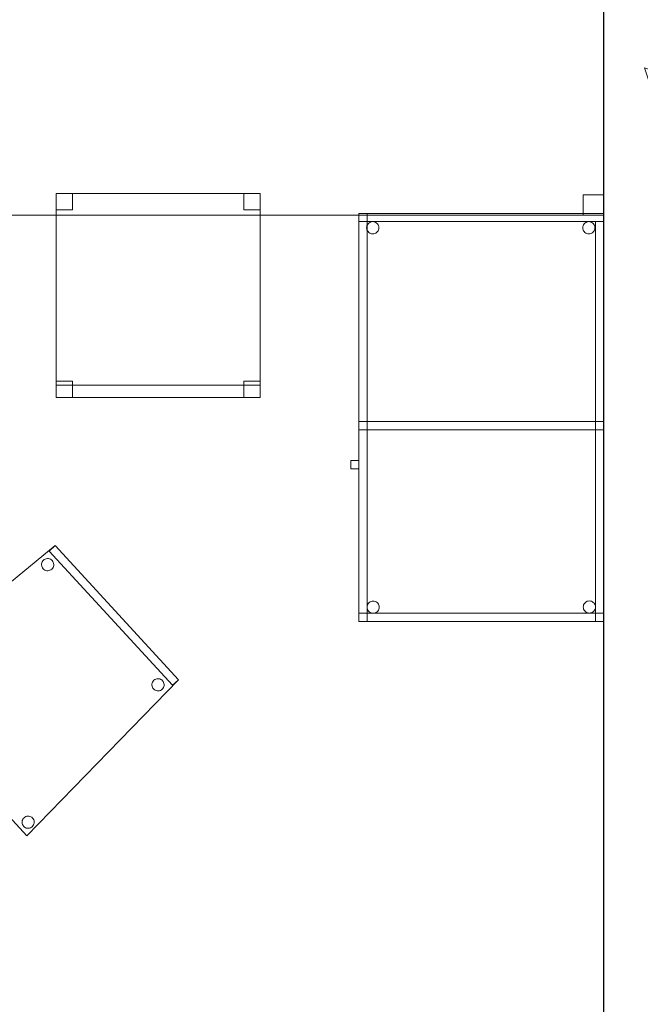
# Model space of a CAD drawing. Header units: metres. Extents: x 397.7 to 427.5, y 12.7 to 28.4.
# Tile 14 of 144: x 402.9 to 404.4, y 23.5 to 25.9. Entities that reach past the tile are written whole.
import ezdxf

# ---------------------------------------------------------------- set-up
doc = ezdxf.new("R2010")
doc.units = ezdxf.units.M
for name, color, linetype, lineweight in [('02_MOBILIARIO', 7, 'Continuous', 18), ('A-DETL-____-MBND', 7, 'Continuous', 18), ('A-DETL-GENF-OTLN', 7, 'Continuous', 18), ('A-WALL-____-MCUT', 7, 'Continuous', 25), ('A-WALL-____-OTLN', 7, 'Continuous', 25)]:
    doc.layers.add(name, color=color, linetype=linetype, lineweight=lineweight)

# ---------------------------------------------------------------- blocks, each defined once
blk = doc.blocks.new('Family - Taula 100X60_P3-156422-06_TEL_P3')
at = {"layer": 'A-DETL-____-MBND', "color": 253, "true_color": 0xaaaaaa}
for p, q in [((0.62, 1), (0.02, 1)), ((0.02, 1), (0.62, 1)), ((0.02, 1), (0.02, 0)), ((0.02, 0), (0.02, 1)), ((0.02, 0.98), (0.02, 1)), ((0.02, 1), (0.62, 1)), ((0.02, 0.98), (0.02, 1)), ((0.62, 1), (0.02, 1)), ((0.62, 1), (0.02, 1)), ((0.02, 1), (0.62, 1)), ((0.02, 1), (0.02, 0)), ((0.02, 0), (0.02, 1)), ((0.04, 0), (0.04, 1)), ((0.04, 1), (0.62, 1)), ((0.62, 1), (0.04, 1)), ((0.04, 1), (0.04, 0)), ((0.62, 0), (0.62, 1)), ((0.62, 1), (0.62, 0)), ((0.62, 1), (0.62, 0.98)), ((0.62, 0.98), (0.62, 1)), ((0.62, 1), (0.62, 0)), ((0.62, 0), (0.62, 1)), ((0.62, 0), (0.62, 1)), ((0.62, 1), (0.62, 0)), ((0.62, 0.98), (0.02, 0.98)), ((0.02, 0.98), (0.62, 0.98)), ((0.0389, 0.965), (0.0391, 0.9676)), ((0.0391, 0.9676), (0.0389, 0.965)), ((0.0391, 0.9676), (0.0398, 0.9701)), ((0.0398, 0.9701), (0.0391, 0.9676)), ((0.0398, 0.9701), (0.0409, 0.9725)), ((0.0409, 0.9725), (0.0398, 0.9701)), ((0.0409, 0.9725), (0.0424, 0.9746)), ((0.0424, 0.9746), (0.0409, 0.9725)), ((0.0424, 0.9746), (0.0442, 0.9764)), ((0.0442, 0.9764), (0.0424, 0.9746)), ((0.0442, 0.9764), (0.0464, 0.9779)), ((0.0464, 0.9779), (0.0442, 0.9764)), ((0.0464, 0.9779), (0.0487, 0.979)), ((0.0487, 0.979), (0.0464, 0.9779)), ((0.0487, 0.979), (0.0512, 0.9797)), ((0.0512, 0.9797), (0.0487, 0.979)), ((0.0512, 0.9797), (0.0538, 0.9799)), ((0.0538, 0.9799), (0.0512, 0.9797)), ((0.0538, 0.9799), (0.0564, 0.9797)), ((0.0564, 0.9797), (0.0538, 0.9799)), ((0.0564, 0.9797), (0.0589, 0.979)), ((0.0589, 0.979), (0.0564, 0.9797)), ((0.0589, 0.979), (0.0613, 0.9779)), ((0.0613, 0.9779), (0.0589, 0.979)), ((0.0613, 0.9779), (0.0634, 0.9764)), ((0.0634, 0.9764), (0.0613, 0.9779)), ((0.0634, 0.9764), (0.0653, 0.9746)), ((0.0653, 0.9746), (0.0634, 0.9764)), ((0.0653, 0.9746), (0.0668, 0.9725)), ((0.0668, 0.9725), (0.0653, 0.9746)), ((0.0668, 0.9725), (0.0679, 0.9701)), ((0.0679, 0.9701), (0.0668, 0.9725)), ((0.0679, 0.9701), (0.0685, 0.9676)), ((0.0685, 0.9676), (0.0679, 0.9701)), ((0.0685, 0.9676), (0.0688, 0.965)), ((0.0688, 0.965), (0.0685, 0.9676)), ((0.5689, 0.965), (0.5691, 0.9676)), ((0.5691, 0.9676), (0.5689, 0.965)), ((0.5691, 0.9676), (0.5698, 0.9701)), ((0.5698, 0.9701), (0.5691, 0.9676)), ((0.5698, 0.9701), (0.5709, 0.9725)), ((0.5709, 0.9725), (0.5698, 0.9701)), ((0.5709, 0.9725), (0.5724, 0.9746)), ((0.5724, 0.9746), (0.5709, 0.9725)), ((0.5724, 0.9746), (0.5742, 0.9764)), ((0.5742, 0.9764), (0.5724, 0.9746)), ((0.5742, 0.9764), (0.5764, 0.9779)), ((0.5764, 0.9779), (0.5742, 0.9764)), ((0.5764, 0.9779), (0.5787, 0.979)), ((0.5787, 0.979), (0.5764, 0.9779)), ((0.5787, 0.979), (0.5812, 0.9797)), ((0.5812, 0.9797), (0.5787, 0.979)), ((0.5812, 0.9797), (0.5838, 0.9799)), ((0.5838, 0.9799), (0.5812, 0.9797)), ((0.5838, 0.9799), (0.5864, 0.9797)), ((0.5864, 0.9797), (0.5838, 0.9799)), ((0.5864, 0.9797), (0.5889, 0.979)), ((0.5889, 0.979), (0.5864, 0.9797)), ((0.5889, 0.979), (0.5913, 0.9779)), ((0.5913, 0.9779), (0.5889, 0.979)), ((0.5913, 0.9779), (0.5934, 0.9764)), ((0.5934, 0.9764), (0.5913, 0.9779)), ((0.5934, 0.9764), (0.5953, 0.9746)), ((0.5953, 0.9746), (0.5934, 0.9764)), ((0.5953, 0.9746), (0.5968, 0.9725)), ((0.5968, 0.9725), (0.5953, 0.9746)), ((0.5968, 0.9725), (0.5979, 0.9701)), ((0.5979, 0.9701), (0.5968, 0.9725)), ((0.5979, 0.9701), (0.5985, 0.9676)), ((0.5985, 0.9676), (0.5979, 0.9701)), ((0.5985, 0.9676), (0.5988, 0.965)), ((0.5988, 0.965), (0.5985, 0.9676)), ((0.6, 0.98), (0.62, 0.98)), ((0.62, 0.98), (0.6, 0.98)), ((0.6, 0), (0.6, 0.98)), ((0.6, 0.98), (0.6, 0)), ((0.62, 0.98), (0.62, 0)), ((0.62, 0), (0.62, 0.98)), ((0.0391, 0.9624), (0.0389, 0.965)), ((0.0389, 0.965), (0.0391, 0.9624)), ((0.0398, 0.9599), (0.0391, 0.9624)), ((0.0391, 0.9624), (0.0398, 0.9599)), ((0.0409, 0.9575), (0.0398, 0.9599)), ((0.0398, 0.9599), (0.0409, 0.9575)), ((0.0424, 0.9554), (0.0409, 0.9575)), ((0.0409, 0.9575), (0.0424, 0.9554)), ((0.0442, 0.9536), (0.0424, 0.9554)), ((0.0424, 0.9554), (0.0442, 0.9536)), ((0.0464, 0.9521), (0.0442, 0.9536)), ((0.0442, 0.9536), (0.0464, 0.9521)), ((0.0487, 0.951), (0.0464, 0.9521)), ((0.0464, 0.9521), (0.0487, 0.951)), ((0.0512, 0.9503), (0.0487, 0.951)), ((0.0487, 0.951), (0.0512, 0.9503)), ((0.0538, 0.9501), (0.0512, 0.9503)), ((0.0512, 0.9503), (0.0538, 0.9501)), ((0.0564, 0.9503), (0.0538, 0.9501)), ((0.0538, 0.9501), (0.0564, 0.9503)), ((0.0589, 0.951), (0.0564, 0.9503)), ((0.0564, 0.9503), (0.0589, 0.951)), ((0.0613, 0.9521), (0.0589, 0.951)), ((0.0589, 0.951), (0.0613, 0.9521)), ((0.0634, 0.9536), (0.0613, 0.9521)), ((0.0613, 0.9521), (0.0634, 0.9536)), ((0.0653, 0.9554), (0.0634, 0.9536)), ((0.0634, 0.9536), (0.0653, 0.9554)), ((0.0668, 0.9575), (0.0653, 0.9554)), ((0.0653, 0.9554), (0.0668, 0.9575)), ((0.0679, 0.9599), (0.0668, 0.9575)), ((0.0668, 0.9575), (0.0679, 0.9599)), ((0.0685, 0.9624), (0.0679, 0.9599)), ((0.0679, 0.9599), (0.0685, 0.9624)), ((0.0688, 0.965), (0.0685, 0.9624)), ((0.0685, 0.9624), (0.0688, 0.965)), ((0.5691, 0.9624), (0.5689, 0.965)), ((0.5689, 0.965), (0.5691, 0.9624)), ((0.5698, 0.9599), (0.5691, 0.9624)), ((0.5691, 0.9624), (0.5698, 0.9599)), ((0.5709, 0.9575), (0.5698, 0.9599)), ((0.5698, 0.9599), (0.5709, 0.9575)), ((0.5724, 0.9554), (0.5709, 0.9575)), ((0.5709, 0.9575), (0.5724, 0.9554)), ((0.5742, 0.9536), (0.5724, 0.9554)), ((0.5724, 0.9554), (0.5742, 0.9536)), ((0.5764, 0.9521), (0.5742, 0.9536)), ((0.5742, 0.9536), (0.5764, 0.9521)), ((0.5787, 0.951), (0.5764, 0.9521)), ((0.5764, 0.9521), (0.5787, 0.951)), ((0.5812, 0.9503), (0.5787, 0.951)), ((0.5787, 0.951), (0.5812, 0.9503)), ((0.5838, 0.9501), (0.5812, 0.9503)), ((0.5812, 0.9503), (0.5838, 0.9501)), ((0.5864, 0.9503), (0.5838, 0.9501)), ((0.5838, 0.9501), (0.5864, 0.9503)), ((0.5889, 0.951), (0.5864, 0.9503)), ((0.5864, 0.9503), (0.5889, 0.951)), ((0.5913, 0.9521), (0.5889, 0.951)), ((0.5889, 0.951), (0.5913, 0.9521)), ((0.5934, 0.9536), (0.5913, 0.9521)), ((0.5913, 0.9521), (0.5934, 0.9536)), ((0.5953, 0.9554), (0.5934, 0.9536)), ((0.5934, 0.9536), (0.5953, 0.9554)), ((0.5968, 0.9575), (0.5953, 0.9554)), ((0.5953, 0.9554), (0.5968, 0.9575)), ((0.5979, 0.9599), (0.5968, 0.9575)), ((0.5968, 0.9575), (0.5979, 0.9599)), ((0.5985, 0.9624), (0.5979, 0.9599)), ((0.5979, 0.9599), (0.5985, 0.9624)), ((0.5988, 0.965), (0.5985, 0.9624)), ((0.5985, 0.9624), (0.5988, 0.965)), ((0.02, 0.47), (0.02, 0.49)), ((0.02, 0.49), (0.62, 0.49)), ((0.02, 0.47), (0.02, 0.49)), ((0.62, 0.49), (0.02, 0.49)), ((0.02, 0.49), (0.04, 0.49)), ((0.04, 0.49), (0.02, 0.49)), ((0.02, 0), (0.02, 0.49)), ((0.02, 0.49), (0.02, 0)), ((0.04, 0.47), (0.04, 0.49)), ((0.04, 0.49), (0.62, 0.49)), ((0.04, 0.47), (0.04, 0.49)), ((0.62, 0.49), (0.04, 0.49)), ((0.04, 0.49), (0.04, 0)), ((0.04, 0), (0.04, 0.49)), ((0.62, 0.49), (0.62, 0.47)), ((0.62, 0.47), (0.62, 0.49)), ((0.62, 0.49), (0.62, 0.47)), ((0.62, 0.47), (0.62, 0.49)), ((0.62, 0.47), (0.02, 0.47)), ((0.02, 0.47), (0.62, 0.47)), ((0.62, 0.47), (0.04, 0.47)), ((0.04, 0.47), (0.62, 0.47)), ((0, 0.3744), (0, 0.3944)), ((0, 0.3944), (0.02, 0.3944)), ((0.02, 0.3944), (0, 0.3944)), ((0, 0.3944), (0, 0.3744)), ((0.02, 0.3944), (0.02, 0.3744)), ((0.02, 0.3744), (0.02, 0.3944)), ((0.02, 0.3744), (0, 0.3744)), ((0, 0.3744), (0.02, 0.3744)), ((0.0475, 0.0479), (0.0499, 0.049)), ((0.0499, 0.049), (0.0475, 0.0479)), ((0.0499, 0.049), (0.0524, 0.0497)), ((0.0524, 0.0497), (0.0499, 0.049)), ((0.0524, 0.0497), (0.055, 0.0499)), ((0.055, 0.0499), (0.0524, 0.0497)), ((0.055, 0.0499), (0.0576, 0.0497)), ((0.0576, 0.0497), (0.055, 0.0499)), ((0.0576, 0.0497), (0.0601, 0.049)), ((0.0601, 0.049), (0.0576, 0.0497)), ((0.0601, 0.049), (0.0625, 0.0479)), ((0.0625, 0.0479), (0.0601, 0.049)), ((0.5776, 0.0482), (0.5799, 0.0493)), ((0.5799, 0.0493), (0.5776, 0.0482)), ((0.5799, 0.0493), (0.5824, 0.05)), ((0.5824, 0.05), (0.5799, 0.0493)), ((0.5824, 0.05), (0.585, 0.0502)), ((0.585, 0.0502), (0.5824, 0.05)), ((0.585, 0.0502), (0.5876, 0.05)), ((0.5876, 0.05), (0.585, 0.0502)), ((0.5876, 0.05), (0.5901, 0.0493)), ((0.5901, 0.0493), (0.5876, 0.05)), ((0.5901, 0.0493), (0.5925, 0.0482)), ((0.5925, 0.0482), (0.5901, 0.0493)), ((0.0401, 0.035), (0.0403, 0.0375)), ((0.0403, 0.0375), (0.0401, 0.035)), ((0.0403, 0.0324), (0.0401, 0.035)), ((0.0401, 0.035), (0.0403, 0.0324)), ((0.0403, 0.0375), (0.041, 0.0401)), ((0.041, 0.0401), (0.0403, 0.0375)), ((0.041, 0.0298), (0.0403, 0.0324)), ((0.0403, 0.0324), (0.041, 0.0298)), ((0.041, 0.0401), (0.0421, 0.0424)), ((0.0421, 0.0424), (0.041, 0.0401)), ((0.0421, 0.0275), (0.041, 0.0298)), ((0.041, 0.0298), (0.0421, 0.0275)), ((0.0421, 0.0424), (0.0436, 0.0446)), ((0.0436, 0.0446), (0.0421, 0.0424)), ((0.0436, 0.0254), (0.0421, 0.0275)), ((0.0421, 0.0275), (0.0436, 0.0254)), ((0.0436, 0.0446), (0.0454, 0.0464)), ((0.0454, 0.0464), (0.0436, 0.0446)), ((0.0454, 0.0235), (0.0436, 0.0254)), ((0.0436, 0.0254), (0.0454, 0.0235)), ((0.0454, 0.0464), (0.0475, 0.0479)), ((0.0475, 0.0479), (0.0454, 0.0464)), ((0.0625, 0.0479), (0.0646, 0.0464)), ((0.0646, 0.0464), (0.0625, 0.0479)), ((0.0646, 0.0464), (0.0664, 0.0446)), ((0.0664, 0.0446), (0.0646, 0.0464)), ((0.0664, 0.0254), (0.0646, 0.0235)), ((0.0646, 0.0235), (0.0664, 0.0254)), ((0.0664, 0.0446), (0.0679, 0.0424)), ((0.0679, 0.0424), (0.0664, 0.0446)), ((0.0679, 0.0275), (0.0664, 0.0254)), ((0.0664, 0.0254), (0.0679, 0.0275)), ((0.0679, 0.0424), (0.069, 0.0401)), ((0.069, 0.0401), (0.0679, 0.0424)), ((0.069, 0.0298), (0.0679, 0.0275)), ((0.0679, 0.0275), (0.069, 0.0298)), ((0.069, 0.0401), (0.0697, 0.0375)), ((0.0697, 0.0375), (0.069, 0.0401)), ((0.0697, 0.0324), (0.069, 0.0298)), ((0.069, 0.0298), (0.0697, 0.0324)), ((0.0697, 0.0375), (0.0699, 0.035)), ((0.0699, 0.035), (0.0697, 0.0375)), ((0.0699, 0.035), (0.0697, 0.0324)), ((0.0697, 0.0324), (0.0699, 0.035)), ((0.5701, 0.0353), (0.5703, 0.0379)), ((0.5703, 0.0379), (0.5701, 0.0353)), ((0.5703, 0.0327), (0.5701, 0.0353)), ((0.5701, 0.0353), (0.5703, 0.0327)), ((0.5703, 0.0379), (0.571, 0.0404)), ((0.571, 0.0404), (0.5703, 0.0379)), ((0.571, 0.0302), (0.5703, 0.0327)), ((0.5703, 0.0327), (0.571, 0.0302)), ((0.571, 0.0404), (0.5721, 0.0428)), ((0.5721, 0.0428), (0.571, 0.0404)), ((0.5721, 0.0278), (0.571, 0.0302)), ((0.571, 0.0302), (0.5721, 0.0278)), ((0.5721, 0.0428), (0.5736, 0.0449)), ((0.5736, 0.0449), (0.5721, 0.0428)), ((0.5736, 0.0257), (0.5721, 0.0278)), ((0.5721, 0.0278), (0.5736, 0.0257)), ((0.5736, 0.0449), (0.5754, 0.0467)), ((0.5754, 0.0467), (0.5736, 0.0449)), ((0.5754, 0.0238), (0.5736, 0.0257)), ((0.5736, 0.0257), (0.5754, 0.0238)), ((0.5754, 0.0467), (0.5776, 0.0482)), ((0.5776, 0.0482), (0.5754, 0.0467)), ((0.5925, 0.0482), (0.5946, 0.0467)), ((0.5946, 0.0467), (0.5925, 0.0482)), ((0.5946, 0.0467), (0.5965, 0.0449)), ((0.5965, 0.0449), (0.5946, 0.0467)), ((0.5965, 0.0257), (0.5946, 0.0238)), ((0.5946, 0.0238), (0.5965, 0.0257)), ((0.5965, 0.0449), (0.598, 0.0428)), ((0.598, 0.0428), (0.5965, 0.0449)), ((0.598, 0.0278), (0.5965, 0.0257)), ((0.5965, 0.0257), (0.598, 0.0278)), ((0.598, 0.0428), (0.5991, 0.0404)), ((0.5991, 0.0404), (0.598, 0.0428)), ((0.5991, 0.0302), (0.598, 0.0278)), ((0.598, 0.0278), (0.5991, 0.0302)), ((0.5991, 0.0404), (0.5997, 0.0379)), ((0.5997, 0.0379), (0.5991, 0.0404)), ((0.5997, 0.0327), (0.5991, 0.0302)), ((0.5991, 0.0302), (0.5997, 0.0327)), ((0.5997, 0.0379), (0.6, 0.0353)), ((0.6, 0.0353), (0.5997, 0.0379)), ((0.6, 0.0353), (0.5997, 0.0327)), ((0.5997, 0.0327), (0.6, 0.0353)), ((0.02, 0), (0.02, 0.02)), ((0.02, 0.02), (0.62, 0.02)), ((0.02, 0), (0.02, 0.02)), ((0.62, 0.02), (0.02, 0.02)), ((0.02, 0), (0.62, 0)), ((0.62, 0), (0.02, 0)), ((0.62, 0), (0.02, 0)), ((0.02, 0), (0.62, 0)), ((0.02, 0), (0.62, 0)), ((0.62, 0), (0.02, 0)), ((0.04, 0), (0.02, 0)), ((0.04, 0), (0.02, 0)), ((0.0475, 0.022), (0.0454, 0.0235)), ((0.0454, 0.0235), (0.0475, 0.022)), ((0.0499, 0.0209), (0.0475, 0.022)), ((0.0475, 0.022), (0.0499, 0.0209)), ((0.0524, 0.0202), (0.0499, 0.0209)), ((0.0499, 0.0209), (0.0524, 0.0202)), ((0.055, 0.02), (0.0524, 0.0202)), ((0.0524, 0.0202), (0.055, 0.02)), ((0.0576, 0.0202), (0.055, 0.02)), ((0.055, 0.02), (0.0576, 0.0202)), ((0.0601, 0.0209), (0.0576, 0.0202)), ((0.0576, 0.0202), (0.0601, 0.0209)), ((0.0625, 0.022), (0.0601, 0.0209)), ((0.0601, 0.0209), (0.0625, 0.022)), ((0.0646, 0.0235), (0.0625, 0.022)), ((0.0625, 0.022), (0.0646, 0.0235)), ((0.5776, 0.0224), (0.5754, 0.0238)), ((0.5754, 0.0238), (0.5776, 0.0224)), ((0.5799, 0.0213), (0.5776, 0.0224)), ((0.5776, 0.0224), (0.5799, 0.0213)), ((0.5824, 0.0206), (0.5799, 0.0213)), ((0.5799, 0.0213), (0.5824, 0.0206)), ((0.585, 0.0204), (0.5824, 0.0206)), ((0.5824, 0.0206), (0.585, 0.0204)), ((0.5876, 0.0206), (0.585, 0.0204)), ((0.585, 0.0204), (0.5876, 0.0206)), ((0.5901, 0.0213), (0.5876, 0.0206)), ((0.5876, 0.0206), (0.5901, 0.0213)), ((0.5925, 0.0224), (0.5901, 0.0213)), ((0.5901, 0.0213), (0.5925, 0.0224)), ((0.5946, 0.0238), (0.5925, 0.0224)), ((0.5925, 0.0224), (0.5946, 0.0238)), ((0.62, 0), (0.6, 0)), ((0.62, 0.02), (0.62, 0)), ((0.62, 0), (0.62, 0.02)), ((0.62, 0), (0.04, 0)), ((0.04, 0), (0.62, 0)), ((0.62, 0), (0.6, 0))]:
    blk.add_line(p, q, dxfattribs=at)
blk = doc.blocks.new('Family - Cadira d_Oficina_P3-156528-06_TEL_P3')
at = {"layer": 'A-DETL-____-MBND', "color": 253, "true_color": 0xaaaaaa}
for p, q in [((0, 0), (0, 0.5)), ((0, 0.5), (0.5, 0.5)), ((0, 0.5), (0, 0)), ((0.5, 0.5), (0, 0.5)), ((0, 0.5), (0.04, 0.5)), ((0, 0.46), (0, 0.5)), ((0.04, 0.5), (0, 0.5)), ((0, 0.5), (0, 0.46)), ((0.04, 0.5), (0.04, 0.46)), ((0.04, 0.46), (0.04, 0.5)), ((0.46, 0.5), (0.5, 0.5)), ((0.46, 0.46), (0.46, 0.5)), ((0.5, 0.5), (0.46, 0.5)), ((0.46, 0.5), (0.46, 0.46)), ((0.5, 0.5), (0.5, 0)), ((0.5, 0), (0.5, 0.5)), ((0.5, 0.5), (0.5, 0.46)), ((0.5, 0.46), (0.5, 0.5)), ((0.04, 0.46), (0, 0.46)), ((0, 0.46), (0.04, 0.46)), ((0.5, 0.46), (0.46, 0.46)), ((0.46, 0.46), (0.5, 0.46)), ((0, 0.04), (0.04, 0.04)), ((0, 0), (0, 0.04)), ((0.04, 0.04), (0, 0.04)), ((0, 0.04), (0, 0)), ((0, 0.03), (0.5, 0.03)), ((0, 0), (0, 0.03)), ((0.5, 0.03), (0, 0.03)), ((0, 0.03), (0, 0)), ((0.04, 0.04), (0.04, 0)), ((0.04, 0), (0.04, 0.04)), ((0.46, 0.04), (0.5, 0.04)), ((0.46, 0), (0.46, 0.04)), ((0.5, 0.04), (0.46, 0.04)), ((0.46, 0.04), (0.46, 0)), ((0.5, 0.04), (0.5, 0)), ((0.5, 0), (0.5, 0.04)), ((0.5, 0.03), (0.5, 0)), ((0.5, 0), (0.5, 0.03)), ((0, 0), (0.5, 0)), ((0.5, 0), (0, 0)), ((0.04, 0), (0, 0)), ((0, 0), (0.04, 0)), ((0.46, 0), (0.5, 0)), ((0.5, 0), (0, 0)), ((0, 0), (0.5, 0)), ((0.5, 0), (0.46, 0))]:
    blk.add_line(p, q, dxfattribs=at)
blk = doc.blocks.new('Family - Taula 160X80_P3-156629-06_TEL_P3')
at = {"layer": 'A-DETL-____-MBND', "color": 253, "true_color": 0xaaaaaa}
for p, q in [((0, 0), (0, 0.8001)), ((0, 0.8001), (1.5969, 0.8001)), ((1.5969, 0.8001), (0, 0.8001)), ((0, 0.8001), (0, 0)), ((0, 0.7501), (0, 0.8001)), ((0, 0.8001), (0.05, 0.8001)), ((0.05, 0.8001), (0, 0.8001)), ((0, 0.8001), (0, 0.7501)), ((0.05, 0.8001), (0.05, 0.7501)), ((0.05, 0.7501), (0.05, 0.8001)), ((1.5469, 0.7501), (1.5469, 0.8001)), ((1.5469, 0.8001), (1.5969, 0.8001)), ((1.5969, 0.8001), (1.5469, 0.8001)), ((1.5469, 0.8001), (1.5469, 0.7501)), ((1.5969, 0.8001), (1.5969, 0)), ((1.5969, 0), (1.5969, 0.8001)), ((1.5969, 0.8001), (1.5969, 0.7501)), ((1.5969, 0.7501), (1.5969, 0.8001)), ((0.05, 0.7501), (0, 0.7501)), ((0, 0.7501), (0.05, 0.7501)), ((1.5969, 0.7501), (1.5469, 0.7501)), ((1.5469, 0.7501), (1.5969, 0.7501)), ((0, 0), (0, 0.05)), ((0, 0.05), (0.05, 0.05)), ((0.05, 0.05), (0, 0.05)), ((0, 0.05), (0, 0)), ((0.05, 0.05), (0.05, 0)), ((0.05, 0), (0.05, 0.05)), ((1.5469, 0), (1.5469, 0.05)), ((1.5469, 0.05), (1.5969, 0.05)), ((1.5969, 0.05), (1.5469, 0.05)), ((1.5469, 0.05), (1.5469, 0)), ((1.5969, 0.05), (1.5969, 0)), ((1.5969, 0), (1.5969, 0.05)), ((1.5969, 0), (0, 0)), ((0, 0), (1.5969, 0)), ((0.05, 0), (0, 0)), ((0, 0), (0.05, 0)), ((1.5969, 0), (1.5469, 0)), ((1.5469, 0), (1.5969, 0))]:
    blk.add_line(p, q, dxfattribs=at)
blk = doc.blocks.new('Family - Cadira confident_P3-156645-06_TEL_P3')
at = {"layer": 'A-DETL-____-MBND', "color": 253, "true_color": 0xaaaaaa}
for p, q in [((0, 0.3729), (0.4124, 0.7113)), ((0.4124, 0.7113), (0, 0.3729)), ((0.3977, 0.6977), (0.4124, 0.7113)), ((0.4124, 0.7113), (0.3977, 0.6977)), ((0.4124, 0.7113), (0.7146, 0.3826)), ((0.7146, 0.3826), (0.4124, 0.7113)), ((0.4124, 0.7113), (0.7146, 0.3826)), ((0.7146, 0.3826), (0.4124, 0.7113)), ((0.3839, 0.6756), (0.3859, 0.6772)), ((0.3859, 0.6772), (0.3839, 0.6756)), ((0.3859, 0.6772), (0.3882, 0.6784)), ((0.3882, 0.6784), (0.3859, 0.6772)), ((0.3882, 0.6784), (0.3907, 0.6792)), ((0.3907, 0.6792), (0.3882, 0.6784)), ((0.3907, 0.6792), (0.3933, 0.6796)), ((0.3933, 0.6796), (0.3907, 0.6792)), ((0.3933, 0.6796), (0.3959, 0.6795)), ((0.3959, 0.6795), (0.3933, 0.6796)), ((0.3959, 0.6795), (0.3984, 0.6789)), ((0.3984, 0.6789), (0.3959, 0.6795)), ((0.6999, 0.369), (0.3977, 0.6977)), ((0.3977, 0.6977), (0.6999, 0.369)), ((0.3984, 0.6789), (0.4009, 0.6779)), ((0.4009, 0.6779), (0.3984, 0.6789)), ((0.4009, 0.6779), (0.4031, 0.6765)), ((0.4031, 0.6765), (0.4009, 0.6779)), ((0.4031, 0.6765), (0.405, 0.6748)), ((0.405, 0.6748), (0.4031, 0.6765)), ((0.3791, 0.664), (0.3792, 0.6666)), ((0.3792, 0.6666), (0.3791, 0.664)), ((0.3794, 0.6614), (0.3791, 0.664)), ((0.3791, 0.664), (0.3794, 0.6614)), ((0.3792, 0.6666), (0.3797, 0.6691)), ((0.3797, 0.6691), (0.3792, 0.6666)), ((0.3802, 0.6589), (0.3794, 0.6614)), ((0.3794, 0.6614), (0.3802, 0.6589)), ((0.3797, 0.6691), (0.3807, 0.6715)), ((0.3807, 0.6715), (0.3797, 0.6691)), ((0.3814, 0.6566), (0.3802, 0.6589)), ((0.3802, 0.6589), (0.3814, 0.6566)), ((0.3807, 0.6715), (0.3821, 0.6737)), ((0.3821, 0.6737), (0.3807, 0.6715)), ((0.383, 0.6545), (0.3814, 0.6566)), ((0.3814, 0.6566), (0.383, 0.6545)), ((0.3821, 0.6737), (0.3839, 0.6756)), ((0.3839, 0.6756), (0.3821, 0.6737)), ((0.3849, 0.6528), (0.383, 0.6545)), ((0.383, 0.6545), (0.3849, 0.6528)), ((0.3871, 0.6514), (0.3849, 0.6528)), ((0.3849, 0.6528), (0.3871, 0.6514)), ((0.402, 0.6521), (0.3997, 0.6509)), ((0.3997, 0.6509), (0.402, 0.6521)), ((0.4041, 0.6537), (0.402, 0.6521)), ((0.402, 0.6521), (0.4041, 0.6537)), ((0.4059, 0.6556), (0.4041, 0.6537)), ((0.4041, 0.6537), (0.4059, 0.6556)), ((0.405, 0.6748), (0.4066, 0.6727)), ((0.4066, 0.6727), (0.405, 0.6748)), ((0.4073, 0.6578), (0.4059, 0.6556)), ((0.4059, 0.6556), (0.4073, 0.6578)), ((0.4066, 0.6727), (0.4078, 0.6704)), ((0.4078, 0.6704), (0.4066, 0.6727)), ((0.4082, 0.6602), (0.4073, 0.6578)), ((0.4073, 0.6578), (0.4082, 0.6602)), ((0.4078, 0.6704), (0.4086, 0.6679)), ((0.4086, 0.6679), (0.4078, 0.6704)), ((0.4088, 0.6627), (0.4082, 0.6602)), ((0.4082, 0.6602), (0.4088, 0.6627)), ((0.4086, 0.6679), (0.4089, 0.6653)), ((0.4089, 0.6653), (0.4086, 0.6679)), ((0.4089, 0.6653), (0.4088, 0.6627)), ((0.4088, 0.6627), (0.4089, 0.6653)), ((0.3895, 0.6504), (0.3871, 0.6514)), ((0.3871, 0.6514), (0.3895, 0.6504)), ((0.3921, 0.6498), (0.3895, 0.6504)), ((0.3895, 0.6504), (0.3921, 0.6498)), ((0.3947, 0.6497), (0.3921, 0.6498)), ((0.3921, 0.6498), (0.3947, 0.6497)), ((0.3973, 0.6501), (0.3947, 0.6497)), ((0.3947, 0.6497), (0.3973, 0.6501)), ((0.3997, 0.6509), (0.3973, 0.6501)), ((0.3973, 0.6501), (0.3997, 0.6509)), ((0.0291, 0.3858), (0.0316, 0.3866)), ((0.0316, 0.3866), (0.0291, 0.3858)), ((0.0316, 0.3866), (0.0342, 0.387)), ((0.0342, 0.387), (0.0316, 0.3866)), ((0.0342, 0.387), (0.0368, 0.3868)), ((0.0368, 0.3868), (0.0342, 0.387)), ((0.0368, 0.3868), (0.0393, 0.3863)), ((0.0393, 0.3863), (0.0368, 0.3868)), ((0.0393, 0.3863), (0.0417, 0.3853)), ((0.0417, 0.3853), (0.0393, 0.3863)), ((0.3428, 0), (0, 0.3729)), ((0, 0.3729), (0.3428, 0)), ((0.0199, 0.3713), (0.0201, 0.3739)), ((0.0201, 0.3739), (0.0199, 0.3713)), ((0.0203, 0.3688), (0.0199, 0.3713)), ((0.0199, 0.3713), (0.0203, 0.3688)), ((0.0201, 0.3739), (0.0206, 0.3765)), ((0.0206, 0.3765), (0.0201, 0.3739)), ((0.0211, 0.3663), (0.0203, 0.3688)), ((0.0203, 0.3688), (0.0211, 0.3663)), ((0.0206, 0.3765), (0.0216, 0.3789)), ((0.0216, 0.3789), (0.0206, 0.3765)), ((0.0223, 0.364), (0.0211, 0.3663)), ((0.0211, 0.3663), (0.0223, 0.364)), ((0.0216, 0.3789), (0.023, 0.3811)), ((0.023, 0.3811), (0.0216, 0.3789)), ((0.0239, 0.3619), (0.0223, 0.364)), ((0.0223, 0.364), (0.0239, 0.3619)), ((0.023, 0.3811), (0.0248, 0.383)), ((0.0248, 0.383), (0.023, 0.3811)), ((0.0248, 0.383), (0.0268, 0.3846)), ((0.0268, 0.3846), (0.0248, 0.383)), ((0.0268, 0.3846), (0.0291, 0.3858)), ((0.0291, 0.3858), (0.0268, 0.3846)), ((0.0417, 0.3853), (0.0439, 0.3839)), ((0.0439, 0.3839), (0.0417, 0.3853)), ((0.0439, 0.3839), (0.0459, 0.3821)), ((0.0459, 0.3821), (0.0439, 0.3839)), ((0.0467, 0.363), (0.045, 0.361)), ((0.045, 0.361), (0.0467, 0.363)), ((0.0459, 0.3821), (0.0475, 0.3801)), ((0.0475, 0.3801), (0.0459, 0.3821)), ((0.0481, 0.3652), (0.0467, 0.363)), ((0.0467, 0.363), (0.0481, 0.3652)), ((0.0475, 0.3801), (0.0487, 0.3778)), ((0.0487, 0.3778), (0.0475, 0.3801)), ((0.0491, 0.3676), (0.0481, 0.3652)), ((0.0481, 0.3652), (0.0491, 0.3676)), ((0.0487, 0.3778), (0.0494, 0.3753)), ((0.0494, 0.3753), (0.0487, 0.3778)), ((0.0497, 0.3701), (0.0491, 0.3676)), ((0.0491, 0.3676), (0.0497, 0.3701)), ((0.0494, 0.3753), (0.0498, 0.3727)), ((0.0498, 0.3727), (0.0494, 0.3753)), ((0.0498, 0.3727), (0.0497, 0.3701)), ((0.0497, 0.3701), (0.0498, 0.3727)), ((0.7146, 0.3826), (0.3428, 0)), ((0.3428, 0), (0.7146, 0.3826)), ((0.6498, 0.3695), (0.6499, 0.3721)), ((0.6499, 0.3721), (0.6498, 0.3695)), ((0.6501, 0.3669), (0.6498, 0.3695)), ((0.6498, 0.3695), (0.6501, 0.3669)), ((0.6499, 0.3721), (0.6504, 0.3746)), ((0.6504, 0.3746), (0.6499, 0.3721)), ((0.6509, 0.3644), (0.6501, 0.3669)), ((0.6501, 0.3669), (0.6509, 0.3644)), ((0.6504, 0.3746), (0.6514, 0.377)), ((0.6514, 0.377), (0.6504, 0.3746)), ((0.6521, 0.3621), (0.6509, 0.3644)), ((0.6509, 0.3644), (0.6521, 0.3621)), ((0.6514, 0.377), (0.6528, 0.3792)), ((0.6528, 0.3792), (0.6514, 0.377)), ((0.6537, 0.3601), (0.6521, 0.3621)), ((0.6521, 0.3621), (0.6537, 0.3601)), ((0.6528, 0.3792), (0.6546, 0.3812)), ((0.6546, 0.3812), (0.6528, 0.3792)), ((0.6546, 0.3812), (0.6567, 0.3828)), ((0.6567, 0.3828), (0.6546, 0.3812)), ((0.6567, 0.3828), (0.659, 0.384)), ((0.659, 0.384), (0.6567, 0.3828)), ((0.659, 0.384), (0.6614, 0.3848)), ((0.6614, 0.3848), (0.659, 0.384)), ((0.6614, 0.3848), (0.664, 0.3851)), ((0.664, 0.3851), (0.6614, 0.3848)), ((0.664, 0.3851), (0.6666, 0.385)), ((0.6666, 0.385), (0.664, 0.3851)), ((0.6666, 0.385), (0.6692, 0.3844)), ((0.6692, 0.3844), (0.6666, 0.385)), ((0.6692, 0.3844), (0.6716, 0.3834)), ((0.6716, 0.3834), (0.6692, 0.3844)), ((0.6716, 0.3834), (0.6738, 0.382)), ((0.6738, 0.382), (0.6716, 0.3834)), ((0.6738, 0.382), (0.6757, 0.3803)), ((0.6757, 0.3803), (0.6738, 0.382)), ((0.6757, 0.3803), (0.6773, 0.3782)), ((0.6773, 0.3782), (0.6757, 0.3803)), ((0.678, 0.3633), (0.6766, 0.3611)), ((0.6766, 0.3611), (0.678, 0.3633)), ((0.6773, 0.3782), (0.6785, 0.3759)), ((0.6785, 0.3759), (0.6773, 0.3782)), ((0.679, 0.3657), (0.678, 0.3633)), ((0.678, 0.3633), (0.679, 0.3657)), ((0.6785, 0.3759), (0.6793, 0.3734)), ((0.6793, 0.3734), (0.6785, 0.3759)), ((0.6795, 0.3683), (0.679, 0.3657)), ((0.679, 0.3657), (0.6795, 0.3683)), ((0.6793, 0.3734), (0.6796, 0.3709)), ((0.6796, 0.3709), (0.6793, 0.3734)), ((0.6796, 0.3709), (0.6795, 0.3683)), ((0.6795, 0.3683), (0.6796, 0.3709)), ((0.7146, 0.3826), (0.6999, 0.369)), ((0.6999, 0.369), (0.7146, 0.3826)), ((0.0258, 0.3602), (0.0239, 0.3619)), ((0.0239, 0.3619), (0.0258, 0.3602)), ((0.028, 0.3588), (0.0258, 0.3602)), ((0.0258, 0.3602), (0.028, 0.3588)), ((0.0304, 0.3578), (0.028, 0.3588)), ((0.028, 0.3588), (0.0304, 0.3578)), ((0.033, 0.3572), (0.0304, 0.3578)), ((0.0304, 0.3578), (0.033, 0.3572)), ((0.0356, 0.3571), (0.033, 0.3572)), ((0.033, 0.3572), (0.0356, 0.3571)), ((0.0381, 0.3575), (0.0356, 0.3571)), ((0.0356, 0.3571), (0.0381, 0.3575)), ((0.0406, 0.3582), (0.0381, 0.3575)), ((0.0381, 0.3575), (0.0406, 0.3582)), ((0.0429, 0.3594), (0.0406, 0.3582)), ((0.0406, 0.3582), (0.0429, 0.3594)), ((0.045, 0.361), (0.0429, 0.3594)), ((0.0429, 0.3594), (0.045, 0.361)), ((0.6556, 0.3583), (0.6537, 0.3601)), ((0.6537, 0.3601), (0.6556, 0.3583)), ((0.6578, 0.3569), (0.6556, 0.3583)), ((0.6556, 0.3583), (0.6578, 0.3569)), ((0.6602, 0.3559), (0.6578, 0.3569)), ((0.6578, 0.3569), (0.6602, 0.3559)), ((0.6628, 0.3554), (0.6602, 0.3559)), ((0.6602, 0.3559), (0.6628, 0.3554)), ((0.6654, 0.3553), (0.6628, 0.3554)), ((0.6628, 0.3554), (0.6654, 0.3553)), ((0.668, 0.3556), (0.6654, 0.3553)), ((0.6654, 0.3553), (0.668, 0.3556)), ((0.6705, 0.3564), (0.668, 0.3556)), ((0.668, 0.3556), (0.6705, 0.3564)), ((0.6728, 0.3576), (0.6705, 0.3564)), ((0.6705, 0.3564), (0.6728, 0.3576)), ((0.6748, 0.3592), (0.6728, 0.3576)), ((0.6728, 0.3576), (0.6748, 0.3592)), ((0.6766, 0.3611), (0.6748, 0.3592)), ((0.6748, 0.3592), (0.6766, 0.3611)), ((0.3429, 0.048), (0.3455, 0.0483)), ((0.3455, 0.0483), (0.3429, 0.048)), ((0.3455, 0.0483), (0.3481, 0.0482)), ((0.3481, 0.0482), (0.3455, 0.0483)), ((0.3313, 0.0327), (0.3314, 0.0353)), ((0.3314, 0.0353), (0.3313, 0.0327)), ((0.3316, 0.0301), (0.3313, 0.0327)), ((0.3313, 0.0327), (0.3316, 0.0301)), ((0.3314, 0.0353), (0.3319, 0.0379)), ((0.3319, 0.0379), (0.3314, 0.0353)), ((0.3324, 0.0276), (0.3316, 0.0301)), ((0.3316, 0.0301), (0.3324, 0.0276)), ((0.3319, 0.0379), (0.3329, 0.0403)), ((0.3329, 0.0403), (0.3319, 0.0379)), ((0.3336, 0.0253), (0.3324, 0.0276)), ((0.3324, 0.0276), (0.3336, 0.0253)), ((0.3329, 0.0403), (0.3343, 0.0425)), ((0.3343, 0.0425), (0.3329, 0.0403)), ((0.3352, 0.0233), (0.3336, 0.0253)), ((0.3336, 0.0253), (0.3352, 0.0233)), ((0.3343, 0.0425), (0.3361, 0.0444)), ((0.3361, 0.0444), (0.3343, 0.0425)), ((0.3361, 0.0444), (0.3381, 0.046)), ((0.3381, 0.046), (0.3361, 0.0444)), ((0.3381, 0.046), (0.3405, 0.0472)), ((0.3405, 0.0472), (0.3381, 0.046)), ((0.3405, 0.0472), (0.3429, 0.048)), ((0.3429, 0.048), (0.3405, 0.0472)), ((0.3481, 0.0482), (0.3507, 0.0477)), ((0.3507, 0.0477), (0.3481, 0.0482)), ((0.3507, 0.0477), (0.3531, 0.0467)), ((0.3531, 0.0467), (0.3507, 0.0477)), ((0.3531, 0.0467), (0.3553, 0.0453)), ((0.3553, 0.0453), (0.3531, 0.0467)), ((0.3553, 0.0453), (0.3572, 0.0435)), ((0.3572, 0.0435), (0.3553, 0.0453)), ((0.3581, 0.0243), (0.3563, 0.0224)), ((0.3563, 0.0224), (0.3581, 0.0243)), ((0.3572, 0.0435), (0.3588, 0.0414)), ((0.3588, 0.0414), (0.3572, 0.0435)), ((0.3595, 0.0265), (0.3581, 0.0243)), ((0.3581, 0.0243), (0.3595, 0.0265)), ((0.3588, 0.0414), (0.36, 0.0391)), ((0.36, 0.0391), (0.3588, 0.0414)), ((0.3605, 0.0289), (0.3595, 0.0265)), ((0.3595, 0.0265), (0.3605, 0.0289)), ((0.36, 0.0391), (0.3608, 0.0367)), ((0.3608, 0.0367), (0.36, 0.0391)), ((0.361, 0.0315), (0.3605, 0.0289)), ((0.3605, 0.0289), (0.361, 0.0315)), ((0.3608, 0.0367), (0.3611, 0.0341)), ((0.3611, 0.0341), (0.3608, 0.0367)), ((0.3611, 0.0341), (0.361, 0.0315)), ((0.361, 0.0315), (0.3611, 0.0341)), ((0.3371, 0.0215), (0.3352, 0.0233)), ((0.3352, 0.0233), (0.3371, 0.0215)), ((0.3393, 0.0201), (0.3371, 0.0215)), ((0.3371, 0.0215), (0.3393, 0.0201)), ((0.3417, 0.0191), (0.3393, 0.0201)), ((0.3393, 0.0201), (0.3417, 0.0191)), ((0.3443, 0.0186), (0.3417, 0.0191)), ((0.3417, 0.0191), (0.3443, 0.0186)), ((0.3469, 0.0185), (0.3443, 0.0186)), ((0.3443, 0.0186), (0.3469, 0.0185)), ((0.3495, 0.0188), (0.3469, 0.0185)), ((0.3469, 0.0185), (0.3495, 0.0188)), ((0.3519, 0.0196), (0.3495, 0.0188)), ((0.3495, 0.0188), (0.3519, 0.0196)), ((0.3543, 0.0208), (0.3519, 0.0196)), ((0.3519, 0.0196), (0.3543, 0.0208)), ((0.3563, 0.0224), (0.3543, 0.0208)), ((0.3543, 0.0208), (0.3563, 0.0224))]:
    blk.add_line(p, q, dxfattribs=at)
blk = doc.blocks.new('Family - Evans P3-156746-06_TEL_P3')
at = {"layer": 'A-WALL-____-MCUT', "color": 253, "true_color": 0xaaaaaa}
blk.add_line((4.5488, 0.1), (-0.0978, 0.1), dxfattribs=at)
at = {"layer": 'A-WALL-____-OTLN', "color": 253, "true_color": 0xaaaaaa}
blk.add_line((4.5488, 0.1), (-0.0978, 0.1), dxfattribs=at)
blk = doc.blocks.new('LONDR55-XX_ZZ-ARQ-CAA-M3D-Londres55_ifc-1-06_TEL_P3')
at = {"layer": '02_MOBILIARIO', "color": 253, "lineweight": 18, "true_color": 0xaaaaaa}
for name, p in [('Family - Taula 160X80_P3-156629-06_TEL_P3', (402.74, 25.4681)), ('Family - Cadira d_Oficina_P3-156528-06_TEL_P3', (402.9945, 25.0208)), ('Family - Taula 100X60_P3-156422-06_TEL_P3', (403.717, 24.4721)), ('Family - Cadira confident_P3-156645-06_TEL_P3', (402.5797, 23.9465))]:
    blk.add_blockref(name, p, dxfattribs=at)
at = {"layer": 'A-WALL-____-OTLN', "color": 253, "lineweight": 18, "true_color": 0xaaaaaa, "rotation": 90}
blk.add_blockref('Family - Evans P3-156746-06_TEL_P3', (404.437, 23.5195), dxfattribs=at)
blk = doc.blocks.new('ZYR_08_03_03 Detector Volumètric - Detector Volumetric-924863-06_TEL_P3')
at = {"layer": 'A-DETL-GENF-OTLN', "color": 6, "true_color": 0xff00ff}
for p, q in [((0, 0), (-0.1, -0.2)), ((0.1, -0.2), (0, 0)), ((0.1, -0.2), (-0.1, -0.2)), ((-0.05, -0.22), (-0.05, -0.3)), ((0, -0.22), (0, -0.3)), ((0.05, -0.22), (0.05, -0.3))]:
    blk.add_line(p, q, dxfattribs=at)

msp = doc.modelspace()

# ---------------------------------------------------------------- block references
at = {"lineweight": 5}
msp.add_blockref('LONDR55-XX_ZZ-ARQ-CAA-M3D-Londres55_ifc-1-06_TEL_P3', (0, 0), dxfattribs=at)
at = {"layer": 'A-DETL-GENF-OTLN', "color": 6, "true_color": 0xff00ff, "rotation": 44.99999999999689}
msp.add_blockref('ZYR_08_03_03 Detector Volumètric - Detector Volumetric-924863-06_TEL_P3', (404.437, 25.8295), dxfattribs=at)

doc.saveas('drawing.dxf')
